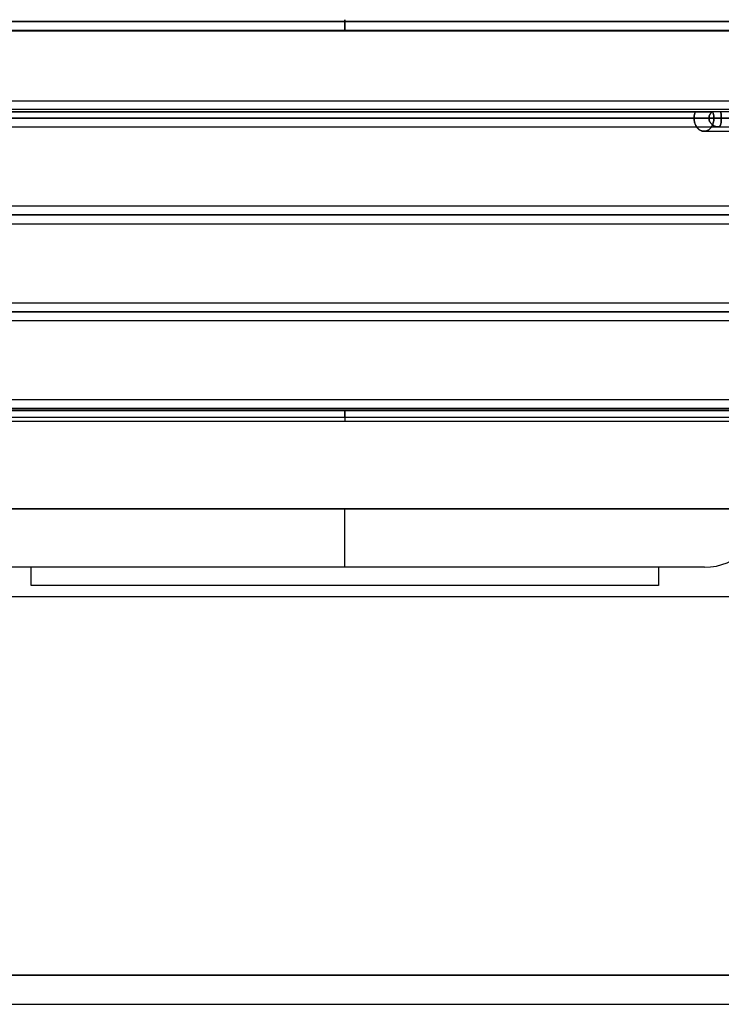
# Model space of a CAD drawing. Header units: millimetres. Extents: x -215 to 215, y -97 to 82.
# Tile 39 of 73: x -30 to 34, y -97 to -7. Entities that reach past the tile are written whole.
import ezdxf

# ---------------------------------------------------------------- set-up
doc = ezdxf.new("R2010")
doc.units = ezdxf.units.MM
doc.layers.add('MAIN-1', color=7, linetype='Continuous')
doc.layers.add('MAIN-2', color=7, linetype='Continuous')

msp = doc.modelspace()

# ---------------------------------------------------------------- linework, layer by layer
at = {"layer": 'MAIN-1'}
for p, q in [((-120.621, -7.611), (120.621, -7.611)), ((-119.877, -8.404), (119.877, -8.404)), ((0, -8.45), (-49.928, -8.45)), ((0, -8.404), (0, -8.45)), ((49.928, -8.45), (0, -8.45)), ((-57.06, -14.817), (57.06, -14.817)), ((119.877, -15.619), (-119.877, -15.619)), ((-120.621, -16.411), (120.621, -16.411)), ((-119.877, -17.204), (119.877, -17.204)), ((32.015, -17.204), (32.045, -17.245)), ((32.045, -17.245), (32.077, -17.285)), ((32.077, -17.285), (32.11, -17.323)), ((32.11, -17.323), (32.145, -17.359)), ((32.145, -17.359), (32.182, -17.394)), ((32.182, -17.394), (32.22, -17.426)), ((32.22, -17.426), (32.26, -17.456)), ((32.26, -17.456), (32.301, -17.483)), ((32.301, -17.483), (32.343, -17.508)), ((32.343, -17.508), (32.385, -17.529)), ((32.385, -17.529), (32.429, -17.548)), ((32.429, -17.548), (32.473, -17.564)), ((32.473, -17.564), (32.517, -17.577)), ((32.517, -17.577), (32.561, -17.587)), ((32.561, -17.587), (32.605, -17.594)), ((32.605, -17.594), (32.649, -17.599)), ((32.649, -17.599), (32.692, -17.6)), ((32.692, -17.6), (39.639, -17.6)), ((119.877, -24.419), (-119.877, -24.419)), ((-120.621, -25.211), (120.621, -25.211)), ((-119.951, -26.004), (119.951, -26.004)), ((-114.925, -34.011), (114.925, -34.011)), ((114.379, -33.219), (-114.379, -33.219)), ((-114.344, -34.804), (114.344, -34.804)), ((108.774, -42.019), (-108.774, -42.019)), ((-109.318, -42.811), (109.318, -42.811)), ((-108.884, -43.604), (108.884, -43.604)), ((0, -43.604), (0, -44)), ((0, -44), (-48.928, -44)), ((48.928, -44), (0, -44)), ((0, -51.95), (-38.04, -51.95)), ((0, -57.25), (0, -51.95)), ((38.04, -51.95), (0, -51.95)), ((0, -57.25), (-32.74, -57.25)), ((-28.53, -58.9), (-28.53, -57.25)), ((32.74, -57.25), (0, -57.25)), ((28.53, -57.25), (28.53, -58.9)), ((28.53, -58.9), (-28.53, -58.9)), ((-38.04, -59.9), (38.04, -59.9)), ((38.04, -94.363), (-38.04, -94.363)), ((-47.55, -97), (47.55, -97))]:
    msp.add_line(p, q, dxfattribs=at)
msp.add_arc((32.74, -51.95), 5.3, 270.00002, 0, dxfattribs=at)
at = {"layer": 'MAIN-2'}
for p, q in [((120.621, -7.611), (-120.621, -7.611)), ((119.574, -7.611), (-119.574, -7.611)), ((-119.574, -7.611), (119.574, -7.611)), ((0, -8.45), (0, -7.45)), ((0, -7.45), (0, -8.404)), ((-49.928, -8.45), (0, -8.45)), ((0, -8.45), (49.928, -8.45)), ((36.962, -15.827), (-36.962, -15.827)), ((-33.433, -15.827), (33.433, -15.827)), ((31.8, -16.173), (31.811, -16.113)), ((31.811, -16.113), (31.8, -16.173)), ((31.811, -16.113), (31.824, -16.054)), ((31.824, -16.054), (31.811, -16.113)), ((31.824, -16.054), (31.84, -15.995)), ((31.84, -15.995), (31.824, -16.054)), ((31.84, -15.995), (31.858, -15.938)), ((31.858, -15.938), (31.84, -15.995)), ((31.858, -15.938), (31.878, -15.881)), ((31.878, -15.881), (31.858, -15.938)), ((31.878, -15.881), (31.9, -15.827)), ((31.9, -15.827), (31.878, -15.881)), ((33.209, -16.1), (33.194, -16.132)), ((33.194, -16.133), (33.209, -16.101)), ((33.226, -16.068), (33.209, -16.1)), ((33.209, -16.101), (33.226, -16.069)), ((33.245, -16.038), (33.226, -16.068)), ((33.226, -16.069), (33.245, -16.038)), ((33.265, -16.008), (33.245, -16.038)), ((33.245, -16.038), (33.264, -16.009)), ((33.264, -16.009), (33.285, -15.98)), ((33.286, -15.979), (33.265, -16.008)), ((33.285, -15.98), (33.308, -15.952)), ((33.308, -15.951), (33.286, -15.979)), ((33.331, -15.924), (33.308, -15.951)), ((33.308, -15.952), (33.331, -15.925)), ((33.356, -15.898), (33.331, -15.924)), ((33.331, -15.925), (33.355, -15.899)), ((33.355, -15.899), (33.38, -15.874)), ((33.381, -15.873), (33.356, -15.898)), ((33.38, -15.874), (33.406, -15.85)), ((33.407, -15.85), (33.381, -15.873)), ((33.406, -15.85), (33.433, -15.827)), ((33.433, -15.827), (33.407, -15.85)), ((33.469, -15.827), (33.49, -15.882)), ((33.49, -15.882), (33.469, -15.827)), ((33.49, -15.882), (33.51, -15.938)), ((33.51, -15.938), (33.49, -15.882)), ((33.51, -15.938), (33.527, -15.995)), ((33.527, -15.995), (33.51, -15.938)), ((33.527, -15.995), (33.542, -16.054)), ((33.542, -16.054), (33.527, -15.995)), ((33.542, -16.054), (33.555, -16.113)), ((33.555, -16.113), (33.542, -16.054)), ((33.555, -16.113), (33.565, -16.173)), ((33.565, -16.173), (33.555, -16.113)), ((34.2, -15.85), (34.193, -15.827)), ((34.193, -15.827), (34.201, -15.85)), ((34.207, -15.874), (34.2, -15.85)), ((34.201, -15.85), (34.207, -15.875)), ((34.214, -15.9), (34.207, -15.874)), ((34.207, -15.875), (34.214, -15.9)), ((34.219, -15.926), (34.214, -15.9)), ((34.214, -15.9), (34.22, -15.926)), ((34.225, -15.953), (34.219, -15.926)), ((34.22, -15.926), (34.225, -15.954)), ((34.23, -15.982), (34.225, -15.953)), ((34.225, -15.954), (34.23, -15.982)), ((34.234, -16.011), (34.23, -15.982)), ((34.23, -15.982), (34.234, -16.011)), ((34.238, -16.041), (34.234, -16.011)), ((34.234, -16.011), (34.238, -16.041)), ((34.241, -16.072), (34.238, -16.041)), ((34.238, -16.041), (34.241, -16.072)), ((34.245, -16.103), (34.241, -16.072)), ((34.241, -16.072), (34.245, -16.103)), ((34.247, -16.136), (34.245, -16.103)), ((34.245, -16.103), (34.247, -16.135)), ((120.621, -16.411), (-120.621, -16.411)), ((119.574, -16.411), (-119.574, -16.411)), ((-40.538, -16.411), (40.538, -16.411)), ((-39.95, -16.411), (39.95, -16.411)), ((39.95, -16.411), (-39.95, -16.411)), ((38.757, -16.411), (-38.757, -16.411)), ((-38.757, -16.411), (38.757, -16.411)), ((34.258, -16.411), (-34.258, -16.411)), ((-34.258, -16.411), (34.258, -16.411)), ((-33.132, -16.411), (33.132, -16.411)), ((33.132, -16.411), (-33.132, -16.411)), ((31.781, -16.411), (31.782, -16.352)), ((31.782, -16.352), (31.781, -16.411)), ((31.781, -16.411), (33.132, -16.411)), ((33.132, -16.411), (31.781, -16.411)), ((31.781, -16.411), (31.783, -16.471)), ((31.782, -16.466), (31.781, -16.411)), ((31.782, -16.352), (31.786, -16.293)), ((31.786, -16.293), (31.782, -16.352)), ((31.785, -16.521), (31.782, -16.466)), ((31.783, -16.471), (31.786, -16.532)), ((31.791, -16.577), (31.785, -16.521)), ((31.786, -16.293), (31.792, -16.233)), ((31.792, -16.233), (31.786, -16.293)), ((31.786, -16.532), (31.792, -16.593)), ((31.798, -16.633), (31.791, -16.577)), ((31.792, -16.233), (31.8, -16.173)), ((31.8, -16.173), (31.792, -16.233)), ((31.792, -16.593), (31.801, -16.654)), ((31.807, -16.689), (31.798, -16.633)), ((31.801, -16.654), (31.812, -16.714)), ((31.818, -16.744), (31.807, -16.689)), ((31.812, -16.714), (31.825, -16.775)), ((31.832, -16.799), (31.818, -16.744)), ((31.825, -16.775), (31.841, -16.834)), ((31.847, -16.853), (31.832, -16.799)), ((31.841, -16.834), (31.86, -16.892)), ((31.865, -16.906), (31.847, -16.853)), ((31.86, -16.892), (31.881, -16.949)), ((31.885, -16.958), (31.865, -16.906)), ((31.881, -16.949), (31.904, -17.004)), ((31.906, -17.008), (31.885, -16.958)), ((31.904, -17.004), (31.929, -17.057)), ((31.929, -17.057), (31.906, -17.008)), ((33.133, -16.375), (33.132, -16.411)), ((33.132, -16.411), (33.133, -16.375)), ((33.132, -16.411), (33.134, -16.453)), ((33.134, -16.461), (33.132, -16.411)), ((33.136, -16.339), (33.133, -16.375)), ((33.133, -16.375), (33.136, -16.339)), ((33.134, -16.453), (33.138, -16.495)), ((33.14, -16.509), (33.134, -16.461)), ((33.141, -16.304), (33.136, -16.339)), ((33.136, -16.339), (33.141, -16.304)), ((33.138, -16.495), (33.144, -16.536)), ((33.149, -16.557), (33.14, -16.509)), ((33.148, -16.269), (33.141, -16.304)), ((33.141, -16.304), (33.148, -16.269)), ((33.144, -16.536), (33.154, -16.577)), ((33.157, -16.234), (33.148, -16.269)), ((33.148, -16.269), (33.157, -16.234)), ((33.161, -16.605), (33.149, -16.557)), ((33.154, -16.577), (33.165, -16.618)), ((33.167, -16.199), (33.157, -16.234)), ((33.157, -16.234), (33.167, -16.2)), ((33.177, -16.651), (33.161, -16.605)), ((33.165, -16.618), (33.18, -16.657)), ((33.18, -16.166), (33.167, -16.199)), ((33.167, -16.2), (33.18, -16.166)), ((33.197, -16.696), (33.177, -16.651)), ((33.194, -16.132), (33.18, -16.166)), ((33.18, -16.166), (33.194, -16.133)), ((33.18, -16.657), (33.196, -16.696)), ((33.196, -16.696), (33.215, -16.733)), ((33.219, -16.74), (33.197, -16.696)), ((33.215, -16.733), (33.236, -16.77)), ((33.244, -16.782), (33.219, -16.74)), ((33.236, -16.77), (33.258, -16.805)), ((33.271, -16.823), (33.244, -16.782)), ((33.258, -16.805), (33.283, -16.839)), ((33.3, -16.862), (33.271, -16.823)), ((33.283, -16.839), (33.308, -16.872)), ((33.332, -16.899), (33.3, -16.862)), ((33.308, -16.872), (33.336, -16.903)), ((33.365, -16.934), (33.332, -16.899)), ((33.336, -16.903), (33.365, -16.933)), ((33.365, -16.933), (33.395, -16.962)), ((33.4, -16.967), (33.365, -16.934)), ((33.395, -16.962), (33.426, -16.989)), ((33.436, -16.998), (33.4, -16.967)), ((33.426, -16.989), (33.458, -17.015)), ((33.474, -17.027), (33.436, -16.998)), ((33.456, -17.025), (33.478, -16.974)), ((33.478, -16.974), (33.456, -17.025)), ((33.478, -16.974), (33.498, -16.921)), ((33.498, -16.921), (33.478, -16.974)), ((33.498, -16.921), (33.516, -16.867)), ((33.516, -16.867), (33.498, -16.921)), ((33.516, -16.867), (33.531, -16.811)), ((33.531, -16.811), (33.516, -16.867)), ((33.531, -16.811), (33.545, -16.755)), ((33.545, -16.755), (33.531, -16.811)), ((33.545, -16.755), (33.557, -16.697)), ((33.557, -16.697), (33.545, -16.755)), ((33.557, -16.697), (33.566, -16.64)), ((33.566, -16.64), (33.557, -16.697)), ((33.565, -16.173), (33.573, -16.233)), ((33.573, -16.233), (33.565, -16.173)), ((33.566, -16.64), (33.574, -16.582)), ((33.574, -16.582), (33.566, -16.64)), ((33.573, -16.233), (33.578, -16.293)), ((33.578, -16.293), (33.573, -16.233)), ((33.574, -16.582), (33.579, -16.525)), ((33.579, -16.525), (33.574, -16.582)), ((33.578, -16.293), (33.582, -16.352)), ((33.582, -16.352), (33.578, -16.293)), ((33.579, -16.525), (33.582, -16.468)), ((33.582, -16.468), (33.579, -16.525)), ((33.582, -16.352), (33.583, -16.411)), ((33.583, -16.411), (33.582, -16.352)), ((33.582, -16.468), (33.583, -16.411)), ((33.583, -16.411), (33.582, -16.468)), ((34.929, -16.411), (33.583, -16.411)), ((33.583, -16.411), (34.929, -16.411)), ((34.187, -17.013), (34.175, -17.042)), ((34.181, -17.027), (34.191, -17.001)), ((34.198, -16.981), (34.187, -17.013)), ((34.191, -17.001), (34.2, -16.973)), ((34.208, -16.947), (34.198, -16.981)), ((34.2, -16.973), (34.208, -16.944)), ((34.216, -16.911), (34.208, -16.947)), ((34.208, -16.944), (34.216, -16.913)), ((34.224, -16.873), (34.216, -16.911)), ((34.216, -16.913), (34.223, -16.881)), ((34.223, -16.881), (34.229, -16.847)), ((34.231, -16.833), (34.224, -16.873)), ((34.229, -16.847), (34.234, -16.812)), ((34.237, -16.791), (34.231, -16.833)), ((34.234, -16.812), (34.239, -16.776)), ((34.242, -16.747), (34.237, -16.791)), ((34.239, -16.776), (34.243, -16.739)), ((34.246, -16.702), (34.242, -16.747)), ((34.243, -16.739), (34.246, -16.701)), ((34.25, -16.656), (34.246, -16.702)), ((34.246, -16.701), (34.249, -16.661)), ((34.247, -16.135), (34.25, -16.168)), ((34.25, -16.169), (34.247, -16.136)), ((34.249, -16.661), (34.252, -16.621)), ((34.25, -16.168), (34.252, -16.202)), ((34.252, -16.202), (34.25, -16.169)), ((34.253, -16.608), (34.25, -16.656)), ((34.254, -16.236), (34.252, -16.202)), ((34.252, -16.202), (34.254, -16.236)), ((34.252, -16.621), (34.254, -16.58)), ((34.255, -16.56), (34.253, -16.608)), ((34.255, -16.271), (34.254, -16.236)), ((34.254, -16.236), (34.255, -16.271)), ((34.254, -16.58), (34.255, -16.538)), ((34.256, -16.305), (34.255, -16.271)), ((34.255, -16.271), (34.256, -16.305)), ((34.255, -16.538), (34.257, -16.496)), ((34.256, -16.511), (34.255, -16.56)), ((34.257, -16.34), (34.256, -16.305)), ((34.256, -16.305), (34.257, -16.34)), ((34.257, -16.461), (34.256, -16.511)), ((34.257, -16.376), (34.257, -16.34)), ((34.257, -16.34), (34.257, -16.376)), ((34.258, -16.411), (34.257, -16.376)), ((34.257, -16.376), (34.258, -16.411)), ((34.257, -16.454), (34.258, -16.411)), ((34.258, -16.411), (34.257, -16.461)), ((34.257, -16.496), (34.257, -16.454)), ((34.258, -16.411), (38.757, -16.411)), ((31.929, -17.057), (31.956, -17.109)), ((31.954, -17.104), (31.929, -17.057)), ((31.98, -17.149), (31.954, -17.104)), ((31.956, -17.109), (31.985, -17.157)), ((32.007, -17.192), (31.98, -17.149)), ((31.985, -17.157), (32.015, -17.204)), ((32.036, -17.233), (32.007, -17.192)), ((32.066, -17.271), (32.036, -17.233)), ((32.097, -17.308), (32.066, -17.271)), ((32.13, -17.344), (32.097, -17.308)), ((32.165, -17.378), (32.13, -17.344)), ((32.201, -17.41), (32.165, -17.378)), ((32.238, -17.44), (32.201, -17.41)), ((32.277, -17.467), (32.238, -17.44)), ((32.316, -17.492), (32.277, -17.467)), ((32.357, -17.515), (32.316, -17.492)), ((32.398, -17.535), (32.357, -17.515)), ((32.44, -17.552), (32.398, -17.535)), ((32.482, -17.567), (32.44, -17.552)), ((32.524, -17.579), (32.482, -17.567)), ((32.567, -17.588), (32.524, -17.579)), ((32.609, -17.595), (32.567, -17.588)), ((32.651, -17.599), (32.609, -17.595)), ((32.692, -17.6), (32.651, -17.599)), ((32.692, -17.6), (32.735, -17.599)), ((32.735, -17.599), (32.692, -17.6)), ((32.735, -17.599), (32.778, -17.594)), ((32.778, -17.594), (32.735, -17.599)), ((32.778, -17.594), (32.821, -17.587)), ((32.821, -17.587), (32.778, -17.594)), ((32.821, -17.587), (32.865, -17.578)), ((32.865, -17.578), (32.821, -17.587)), ((32.865, -17.578), (32.908, -17.565)), ((32.908, -17.565), (32.865, -17.578)), ((32.908, -17.565), (32.951, -17.549)), ((32.951, -17.549), (32.908, -17.565)), ((32.951, -17.549), (32.993, -17.531)), ((32.993, -17.531), (32.951, -17.549)), ((32.993, -17.531), (33.035, -17.51)), ((33.035, -17.51), (32.993, -17.531)), ((33.035, -17.51), (33.076, -17.486)), ((33.076, -17.486), (33.035, -17.51)), ((33.076, -17.486), (33.115, -17.459)), ((33.115, -17.459), (33.076, -17.486)), ((33.115, -17.459), (33.154, -17.429)), ((33.154, -17.429), (33.115, -17.459)), ((33.154, -17.429), (33.191, -17.398)), ((33.191, -17.398), (33.154, -17.429)), ((33.191, -17.398), (33.227, -17.364)), ((33.227, -17.364), (33.191, -17.398)), ((33.227, -17.364), (33.261, -17.328)), ((33.261, -17.328), (33.227, -17.364)), ((33.261, -17.328), (33.293, -17.291)), ((33.293, -17.291), (33.261, -17.328)), ((33.293, -17.291), (33.324, -17.252)), ((33.324, -17.252), (33.293, -17.291)), ((33.324, -17.252), (33.353, -17.211)), ((33.353, -17.211), (33.324, -17.252)), ((33.353, -17.211), (33.381, -17.168)), ((33.381, -17.168), (33.353, -17.211)), ((33.381, -17.168), (33.407, -17.123)), ((33.407, -17.123), (33.381, -17.168)), ((33.407, -17.123), (33.432, -17.075)), ((33.432, -17.075), (33.407, -17.123)), ((33.432, -17.075), (33.456, -17.025)), ((33.456, -17.025), (33.432, -17.075)), ((33.458, -17.015), (33.49, -17.04)), ((33.512, -17.054), (33.474, -17.027)), ((33.49, -17.04), (33.524, -17.062)), ((33.55, -17.079), (33.512, -17.054)), ((33.524, -17.062), (33.558, -17.084)), ((33.589, -17.102), (33.55, -17.079)), ((33.558, -17.084), (33.592, -17.103)), ((33.628, -17.122), (33.589, -17.102)), ((33.592, -17.103), (33.627, -17.122)), ((33.627, -17.122), (33.662, -17.138)), ((33.667, -17.14), (33.628, -17.122)), ((33.662, -17.138), (33.697, -17.153)), ((33.706, -17.157), (33.667, -17.14)), ((33.697, -17.153), (33.732, -17.166)), ((33.745, -17.171), (33.706, -17.157)), ((33.732, -17.166), (33.766, -17.177)), ((33.784, -17.182), (33.745, -17.171)), ((33.766, -17.177), (33.8, -17.187)), ((33.822, -17.192), (33.784, -17.182)), ((33.8, -17.187), (33.834, -17.194)), ((33.859, -17.198), (33.822, -17.192)), ((33.834, -17.194), (33.867, -17.2)), ((33.894, -17.202), (33.859, -17.198)), ((33.867, -17.2), (33.898, -17.203)), ((33.928, -17.204), (33.894, -17.202)), ((33.898, -17.203), (33.928, -17.204)), ((33.96, -17.202), (33.928, -17.204)), ((33.928, -17.204), (33.957, -17.203)), ((33.957, -17.203), (33.984, -17.199)), ((33.991, -17.198), (33.96, -17.202)), ((33.984, -17.199), (34.01, -17.194)), ((34.019, -17.191), (33.991, -17.198)), ((34.01, -17.194), (34.034, -17.186)), ((34.046, -17.181), (34.019, -17.191)), ((34.034, -17.186), (34.057, -17.176)), ((34.07, -17.169), (34.046, -17.181)), ((34.057, -17.176), (34.077, -17.164)), ((34.092, -17.154), (34.07, -17.169)), ((34.077, -17.164), (34.096, -17.15)), ((34.112, -17.136), (34.092, -17.154)), ((34.096, -17.15), (34.114, -17.134)), ((34.13, -17.116), (34.112, -17.136)), ((34.114, -17.134), (34.13, -17.116)), ((34.146, -17.094), (34.13, -17.116)), ((34.13, -17.116), (34.145, -17.097)), ((34.145, -17.097), (34.158, -17.075)), ((34.161, -17.069), (34.146, -17.094)), ((34.158, -17.075), (34.17, -17.052)), ((34.175, -17.042), (34.161, -17.069)), ((34.17, -17.052), (34.181, -17.027)), ((44.994, -24.419), (-44.994, -24.419)), ((120.621, -25.211), (-120.621, -25.211)), ((119.448, -25.211), (-119.448, -25.211)), ((-119.448, -25.211), (119.448, -25.211)), ((-45.574, -25.211), (45.574, -25.211)), ((45.574, -25.211), (-45.574, -25.211)), ((44.549, -25.211), (-44.549, -25.211)), ((-44.549, -25.211), (44.549, -25.211)), ((-45.081, -26.004), (45.081, -26.004)), ((114.925, -34.011), (-114.925, -34.011)), ((113.843, -34.011), (-113.843, -34.011)), ((-113.843, -34.011), (113.843, -34.011)), ((-51.193, -34.011), (51.193, -34.011)), ((51.193, -34.011), (-51.193, -34.011)), ((50.158, -34.011), (-50.158, -34.011)), ((-50.158, -34.011), (50.158, -34.011)), ((109.318, -42.811), (-109.318, -42.811)), ((108.103, -42.811), (-108.103, -42.811)), ((-108.103, -42.811), (108.103, -42.811)), ((-100.478, -42.811), (100.478, -42.811)), ((100.478, -42.811), (-100.478, -42.811)), ((99.357, -42.811), (-99.357, -42.811)), ((-99.357, -42.811), (99.357, -42.811)), ((-91.731, -42.811), (91.731, -42.811)), ((91.731, -42.811), (-91.731, -42.811)), ((90.61, -42.811), (-90.61, -42.811)), ((-90.61, -42.811), (90.61, -42.811)), ((-82.983, -42.811), (82.983, -42.811)), ((82.983, -42.811), (-82.983, -42.811)), ((81.862, -42.811), (-81.862, -42.811)), ((-81.862, -42.811), (81.862, -42.811)), ((-74.234, -42.811), (74.234, -42.811)), ((74.234, -42.811), (-74.234, -42.811)), ((73.112, -42.811), (-73.112, -42.811)), ((-73.112, -42.811), (73.112, -42.811)), ((-65.483, -42.811), (65.483, -42.811)), ((65.483, -42.811), (-65.483, -42.811)), ((64.361, -42.811), (-64.361, -42.811)), ((-64.361, -42.811), (64.361, -42.811)), ((-56.729, -42.811), (56.729, -42.811)), ((56.729, -42.811), (-56.729, -42.811)), ((55.766, -42.811), (-55.766, -42.811)), ((-55.766, -42.811), (55.766, -42.811)), ((0, -43), (-49.928, -43)), ((-49.928, -43), (0, -43)), ((0, -43), (0, -44)), ((0, -43), (49.928, -43)), ((49.928, -43), (0, -43)), ((0, -43.604), (0, -43)), ((-38.04, -51.95), (0, -51.95)), ((0, -57.25), (0, -51.95)), ((0, -51.95), (38.04, -51.95)), ((-38.04, -94.363), (38.04, -94.363))]:
    msp.add_line(p, q, dxfattribs=at)

doc.saveas('drawing.dxf')
